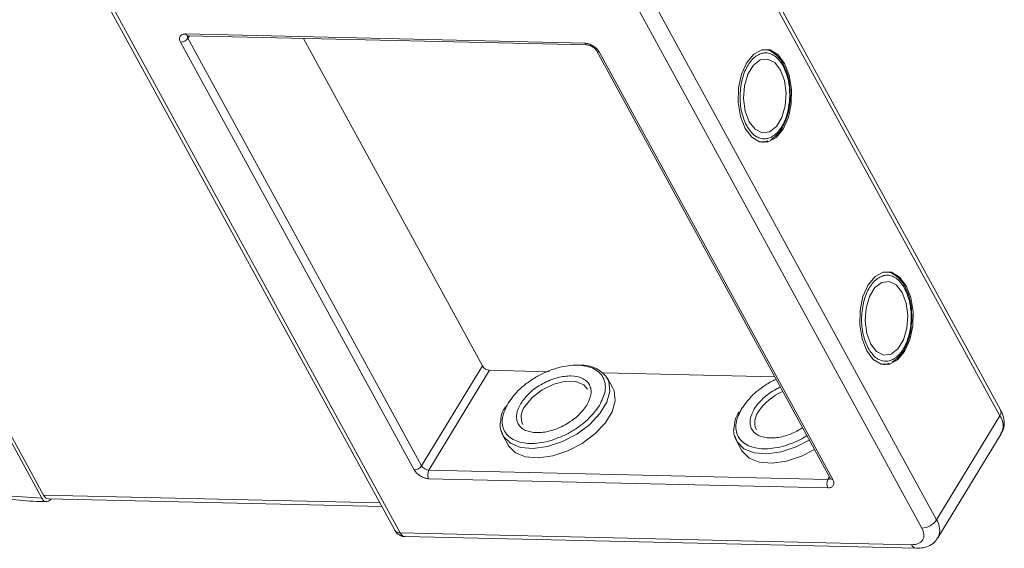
# Model space of a CAD drawing. Header units: millimetres. Extents: x -765 to 710, y 139 to 1172.
# Tile 62 of 76: x 214 to 286, y 1014 to 1053. Entities that reach past the tile are written whole.
import ezdxf

# ---------------------------------------------------------------- set-up
doc = ezdxf.new("R2010")
doc.units = ezdxf.units.MM

msp = doc.modelspace()

# ---------------------------------------------------------------- linework, layer by layer
at = {"color": 7, "linetype": 'Continuous', "lineweight": 15}
for p, q in [((264.859, 1062.468), (285.896, 1024.015)), ((285.95, 1024.454), (264.912, 1062.907)), ((215.199, 1017.95), (192.782, 1058.925)), ((192.913, 1059.14), (215.33, 1018.165)), ((218.833, 1056.549), (241.251, 1015.575)), ((219.232, 1056.358), (241.649, 1015.383)), ((281.228, 1016.342), (260.19, 1054.796)), ((259.098, 1054.198), (280.136, 1015.745)), ((225.812, 1052.161), (255.263, 1051.485)), ((242.683, 1020.028), (225.439, 1051.547)), ((226.094, 1052.025), (225.985, 1051.846)), ((243.229, 1020.327), (225.985, 1051.846)), ((225.989, 1052.028), (255.44, 1051.352)), ((234.503, 1051.833), (247.711, 1027.692)), ((256.127, 1050.934), (273.371, 1019.415)), ((256.326, 1050.838), (273.57, 1019.319)), ((270.041, 1049.673), (269.963, 1049.842)), ((268.487, 1044.19), (268.373, 1044.177)), ((268.519, 1044.206), (268.769, 1044.289)), ((279.008, 1033.283), (278.93, 1033.452)), ((243.229, 1020.327), (247.711, 1027.692)), ((277.454, 1027.8), (277.34, 1027.787)), ((277.485, 1027.817), (277.736, 1027.899)), ((243.76, 1020.003), (248.242, 1027.369)), ((248.242, 1027.369), (252.632, 1027.268)), ((256.638, 1027.176), (269.283, 1026.886)), ((257.324, 1026.093), (256.945, 1026.787)), ((285.896, 1024.015), (281.228, 1016.342)), ((249.225, 1022.563), (249.604, 1021.87)), ((281.328, 1015.019), (285.997, 1022.692)), ((266.464, 1022.167), (266.844, 1021.474)), ((273.211, 1019.327), (243.76, 1020.003)), ((273.32, 1019.507), (273.211, 1019.327)), ((273.197, 1018.705), (243.746, 1019.381)), ((240.145, 1017.596), (215.33, 1018.165)), ((215.683, 1017.899), (240.288, 1017.335)), ((279.389, 1014.517), (241.649, 1015.383)), ((242.002, 1015.117), (279.742, 1014.251))]:
    msp.add_line(p, q, dxfattribs=at)
at = {"color": 7, "linetype": 'Continuous', "lineweight": 15, "flags": 128}
for points in [[(270.016, 1049.994), (269.529, 1050.636), (268.948, 1050.982), (268.328, 1050.996), (267.731, 1050.678), (267.215, 1050.059), (266.83, 1049.199), (266.615, 1048.182), (266.591, 1047.109), (266.759, 1046.083), (267.103, 1045.206), (267.59, 1044.564), (268.172, 1044.218), (268.792, 1044.204), (269.389, 1044.522), (269.905, 1045.142), (270.289, 1046.002), (270.504, 1047.018), (270.529, 1048.092), (270.361, 1049.117), (270.016, 1049.994)], [(269.718, 1049.503), (269.282, 1050.056), (268.759, 1050.314), (268.213, 1050.244), (267.708, 1049.855), (267.306, 1049.194), (267.055, 1048.341), (266.986, 1047.399), (267.106, 1046.48), (267.402, 1045.697), (267.837, 1045.144), (268.36, 1044.886), (268.907, 1044.956), (269.412, 1045.345), (269.814, 1046.006), (270.065, 1046.859), (270.134, 1047.802), (270.013, 1048.72), (269.718, 1049.503)], [(278.983, 1033.604), (278.496, 1034.247), (277.914, 1034.592), (277.295, 1034.606), (276.698, 1034.288), (276.182, 1033.669), (275.797, 1032.809), (275.582, 1031.792), (275.558, 1030.719), (275.726, 1029.693), (276.07, 1028.816), (276.557, 1028.174), (277.139, 1027.828), (277.759, 1027.814), (278.356, 1028.132), (278.872, 1028.752), (279.256, 1029.612), (279.471, 1030.628), (279.496, 1031.702), (279.328, 1032.727), (278.983, 1033.604)], [(278.684, 1033.113), (278.249, 1033.667), (277.726, 1033.924), (277.18, 1033.854), (276.675, 1033.465), (276.273, 1032.804), (276.022, 1031.951), (275.952, 1031.009), (276.073, 1030.091), (276.369, 1029.307), (276.804, 1028.754), (277.327, 1028.496), (277.874, 1028.566), (278.378, 1028.955), (278.781, 1029.616), (279.031, 1030.469), (279.101, 1031.412), (278.98, 1032.33), (278.684, 1033.113)], [(256.999, 1026.678), (257.05, 1026.548), (257.123, 1025.822), (256.897, 1025.011), (256.389, 1024.175), (255.635, 1023.377), (254.693, 1022.674), (253.631, 1022.12), (252.528, 1021.755), (251.467, 1021.607), (250.526, 1021.687), (249.775, 1021.988), (249.269, 1022.488), (249.07, 1022.994)], [(249.604, 1021.87), (249.648, 1021.795), (250.154, 1021.294), (250.905, 1020.993), (251.846, 1020.914), (252.908, 1021.062), (254.01, 1021.427), (255.072, 1021.981), (256.015, 1022.683), (256.768, 1023.482), (257.277, 1024.318), (257.503, 1025.129), (257.429, 1025.854), (257.324, 1026.093)], [(250.858, 1024.726), (251.389, 1025.374), (252.123, 1025.937), (252.974, 1026.348), (253.839, 1026.558), (254.612, 1026.54), (255.201, 1026.297), (255.479, 1025.984)], [(271.836, 1022.22), (270.87, 1021.724), (269.768, 1021.36), (268.706, 1021.212), (267.765, 1021.291), (267.014, 1021.592), (266.508, 1022.093), (266.309, 1022.598)], [(266.844, 1021.474), (266.888, 1021.399), (267.393, 1020.899), (268.145, 1020.598), (269.086, 1020.518), (270.147, 1020.666), (271.249, 1021.031), (272.216, 1021.526)]]:
    msp.add_lwpolyline(points, dxfattribs=at)
at = {"color": 7, "linetype": 'Continuous', "lineweight": 15}
for centre, radius, start, end in [((226.013, 1052.243), 0.217, 202.38401, 263.66952), ((225.424, 1052.223), 0.676, 271.29253, 326.07318), ((226.185, 1051.976), 0.239, 166.96444, 213.12547), ((255.459, 1051.562), 0.211, 201.41619, 264.73451), ((256.304, 1051.048), 0.211, 212.59835, 275.95795), ((248.288, 1028.043), 0.676, 211.28833, 266.07738), ((255.081, 1025.504), 2.248, 31.46144, 94.78041), ((271.53, 1022.025), 4.135, 113.66206, 146.11822), ((251.87, 1023.912), 1.298, 141.16362, 204.84518), ((269.109, 1023.516), 1.298, 141.16362, 204.84518), ((285.543, 1024.281), 0.443, 323.05751, 22.98806), ((284.871, 1023.272), 1.266, 332.73921, 35.93869), ((242.668, 1020.704), 0.676, 271.29253, 326.07318), ((243.807, 1020.678), 0.676, 211.28833, 266.07738), ((244.353, 1019.678), 0.676, 151.28833, 206.07738), ((273.553, 1019.54), 0.221, 214.37766, 274.3082), ((273.804, 1019.003), 0.676, 151.28833, 206.07738), ((273.235, 1019.565), 0.239, 264.24648, 310.36926), ((215.723, 1018.319), 0.422, 201.42703, 264.62651), ((280.105, 1017.097), 1.353, 271.29253, 326.07318), ((280.126, 1015.592), 1.333, 335.01474, 34.24778), ((241.612, 1015.817), 0.436, 213.84386, 274.84199), ((242.05, 1015.548), 0.434, 202.38401, 263.66952), ((279.797, 1014.691), 0.443, 203.06997, 262.89888)]:
    msp.add_arc(centre, radius, start, end, dxfattribs=at)
for points, knots in [([(215.199, 1017.95), (214.234, 1018.002), (212.274, 1018.105), (209.116, 1018.664), (206.066, 1019.469), (203.203, 1020.462), (200.573, 1021.562), (197.96, 1022.846), (194.542, 1024.789), (191.313, 1027.028), (188.392, 1029.474), (186.194, 1031.56), (184.071, 1033.899), (182.144, 1036.447), (180.588, 1038.975), (179.382, 1041.495), (178.535, 1044.018), (178.12, 1046.318), (178.062, 1048.355), (178.276, 1050.129), (178.759, 1051.795), (179.765, 1053.839), (181.289, 1055.563), (183.264, 1056.907), (185.1, 1057.793), (187.335, 1058.477), (189.955, 1058.902), (191.849, 1058.918), (192.782, 1058.925)], [0, 0, 0, 0, 0.038823, 0.07885, 0.119997, 0.152169, 0.184336, 0.217193, 0.250044, 0.315664, 0.347836, 0.380003, 0.421155, 0.461181, 0.5, 0.538824, 0.57885, 0.619997, 0.652169, 0.684336, 0.717193, 0.750044, 0.815664, 0.847836, 0.880003, 0.921155, 0.961179, 1, 1, 1, 1]), ([(225.439, 1051.547), (225.405, 1051.626), (225.353, 1051.748), (225.362, 1051.893), (225.4, 1051.991), (225.47, 1052.07), (225.594, 1052.145), (225.727, 1052.154), (225.812, 1052.161)], [0, 0, 0, 0, 0.239443, 0.36955, 0.5, 0.630107, 0.760557, 1, 1, 1, 1]), ([(225.926, 1052.022), (225.927, 1052.023), (225.93, 1052.025), (225.969, 1052.027), (225.989, 1052.028)], [0, 0, 0, 0, 0.488825, 1, 1, 1, 1]), ([(255.263, 1051.485), (255.358, 1051.475), (255.504, 1051.458), (255.715, 1051.376), (255.874, 1051.292), (256.021, 1051.189), (256.191, 1051.041), (256.273, 1050.918), (256.326, 1050.838)], [0, 0, 0, 0, 0.239443, 0.36955, 0.5, 0.630107, 0.760557, 1, 1, 1, 1]), ([(255.44, 1051.352), (255.44, 1051.352), (255.458, 1051.353), (255.519, 1051.346), (255.608, 1051.323), (255.713, 1051.285), (255.788, 1051.243), (255.83, 1051.22)], [0, 0, 0, 0, 0.005502, 0.267632, 0.473873, 0.70006, 1, 1, 1, 1]), ([(255.83, 1051.22), (255.882, 1051.185), (255.954, 1051.136), (256.036, 1051.057), (256.088, 1050.997), (256.119, 1050.95), (256.126, 1050.935), (256.127, 1050.934)], [0, 0, 0, 0, 0.385706, 0.535653, 0.767322, 0.990927, 1, 1, 1, 1]), ([(267.215, 1045.39), (267.077, 1045.705), (266.864, 1046.192), (266.742, 1046.996), (266.718, 1047.642), (266.771, 1048.289), (266.935, 1049.077), (267.288, 1049.925), (267.795, 1050.491), (268.258, 1050.733), (268.633, 1050.789), (269.004, 1050.714), (269.461, 1050.46), (269.73, 1050.065), (269.904, 1049.81)], [0, 0, 0, 0, 0.119721, 0.184837, 0.25, 0.315115, 0.380279, 0.5, 0.619721, 0.684837, 0.75, 0.815115, 0.880279, 1, 1, 1, 1]), ([(269.963, 1049.842), (269.944, 1049.885), (269.846, 1050.107), (269.602, 1050.433), (269.228, 1050.78), (268.873, 1050.985), (268.645, 1050.995), (268.578, 1050.998)], [0, 0, 0, 0, 0.063726, 0.326043, 0.596808, 0.881417, 1, 1, 1, 1]), ([(269.904, 1049.81), (270.042, 1049.495), (270.256, 1049.008), (270.378, 1048.204), (270.401, 1047.558), (270.349, 1046.911), (270.185, 1046.123), (269.831, 1045.276), (269.325, 1044.709), (268.862, 1044.467), (268.486, 1044.411), (268.115, 1044.486), (267.658, 1044.74), (267.389, 1045.135), (267.215, 1045.39)], [0, 0, 0, 0, 0.119721, 0.184837, 0.25, 0.315115, 0.380279, 0.5, 0.619721, 0.684837, 0.75, 0.815115, 0.880279, 1, 1, 1, 1]), ([(270.437, 1047.557), (270.429, 1047.887), (270.419, 1048.347), (270.292, 1048.98), (270.186, 1049.373), (270.074, 1049.605), (270.041, 1049.673)], [0, 0, 0, 0, 0.432034, 0.604386, 0.884605, 1, 1, 1, 1]), ([(268.996, 1044.364), (269.152, 1044.473), (269.477, 1044.697), (269.845, 1045.217), (270.105, 1045.767), (270.275, 1046.304), (270.398, 1046.888), (270.423, 1047.322), (270.437, 1047.557)], [0, 0, 0, 0, 0.191308, 0.39709, 0.559843, 0.686792, 0.830349, 1, 1, 1, 1]), ([(276.182, 1029), (276.044, 1029.316), (275.831, 1029.802), (275.709, 1030.606), (275.685, 1031.252), (275.738, 1031.899), (275.901, 1032.687), (276.255, 1033.535), (276.762, 1034.101), (277.225, 1034.343), (277.6, 1034.399), (277.971, 1034.324), (278.428, 1034.07), (278.697, 1033.676), (278.871, 1033.42)], [0, 0, 0, 0, 0.119721, 0.184837, 0.25, 0.315115, 0.380279, 0.5, 0.619721, 0.684837, 0.75, 0.815115, 0.880279, 1, 1, 1, 1]), ([(278.93, 1033.452), (278.911, 1033.495), (278.812, 1033.717), (278.569, 1034.043), (278.195, 1034.39), (277.84, 1034.596), (277.612, 1034.605), (277.544, 1034.608)], [0, 0, 0, 0, 0.063726, 0.326043, 0.596808, 0.881417, 1, 1, 1, 1]), ([(278.871, 1033.42), (279.009, 1033.105), (279.222, 1032.618), (279.344, 1031.814), (279.368, 1031.168), (279.315, 1030.521), (279.152, 1029.733), (278.798, 1028.886), (278.292, 1028.319), (277.829, 1028.078), (277.453, 1028.021), (277.082, 1028.096), (276.625, 1028.35), (276.356, 1028.745), (276.182, 1029)], [0, 0, 0, 0, 0.119721, 0.184837, 0.25, 0.315115, 0.380279, 0.5, 0.619721, 0.684837, 0.75, 0.815115, 0.880279, 1, 1, 1, 1]), ([(279.404, 1031.167), (279.396, 1031.497), (279.385, 1031.958), (279.259, 1032.59), (279.153, 1032.983), (279.041, 1033.215), (279.008, 1033.283)], [0, 0, 0, 0, 0.432034, 0.604386, 0.884605, 1, 1, 1, 1]), ([(277.963, 1027.974), (278.119, 1028.083), (278.444, 1028.307), (278.812, 1028.827), (279.072, 1029.377), (279.242, 1029.914), (279.365, 1030.498), (279.39, 1030.932), (279.404, 1031.167)], [0, 0, 0, 0, 0.191308, 0.39709, 0.559843, 0.686792, 0.830349, 1, 1, 1, 1]), ([(249.606, 1024.941), (249.871, 1025.303), (250.28, 1025.86), (251.11, 1026.522), (251.827, 1026.974), (252.596, 1027.336), (253.594, 1027.666), (254.779, 1027.818), (255.75, 1027.617), (256.324, 1027.25), (256.637, 1026.863), (256.791, 1026.392), (256.804, 1025.71), (256.533, 1025.15), (256.358, 1024.786)], [0, 0, 0, 0, 0.119728, 0.18418, 0.25, 0.31582, 0.380272, 0.5, 0.619728, 0.68418, 0.75, 0.81582, 0.880272, 1, 1, 1, 1]), ([(255.424, 1024.808), (255.551, 1025.071), (255.747, 1025.477), (255.739, 1025.971), (255.625, 1026.31), (255.401, 1026.59), (254.985, 1026.855), (254.282, 1027.002), (253.422, 1026.891), (252.7, 1026.652), (252.146, 1026.389), (251.629, 1026.065), (251.029, 1025.586), (250.732, 1025.182), (250.539, 1024.92)], [0, 0, 0, 0, 0.119721, 0.184886, 0.25, 0.315164, 0.380279, 0.5, 0.619721, 0.684886, 0.75, 0.815164, 0.880279, 1, 1, 1, 1]), ([(266.845, 1024.546), (267.111, 1024.908), (267.519, 1025.466), (268.351, 1026.123), (268.918, 1026.497), (269.278, 1026.661), (269.381, 1026.707)], [0, 0, 0, 0, 0.433428, 0.66675, 0.905024, 1, 1, 1, 1]), ([(269.698, 1026.128), (269.595, 1026.082), (269.307, 1025.952), (268.869, 1025.668), (268.268, 1025.191), (267.971, 1024.786), (267.779, 1024.524)], [0, 0, 0, 0, 0.126659, 0.354302, 0.581769, 1, 1, 1, 1]), ([(249.394, 1024.67), (249.314, 1024.531), (249.114, 1024.185), (249.085, 1023.855), (249.068, 1023.658)], [0, 0, 0, 0, 0.401017, 1, 1, 1, 1]), ([(256.358, 1024.786), (256.092, 1024.425), (255.683, 1023.868), (254.853, 1023.206), (254.136, 1022.754), (253.367, 1022.392), (252.369, 1022.062), (251.184, 1021.909), (250.213, 1022.111), (249.639, 1022.478), (249.327, 1022.865), (249.172, 1023.336), (249.16, 1024.018), (249.43, 1024.578), (249.606, 1024.941)], [0, 0, 0, 0, 0.119728, 0.18418, 0.25, 0.31582, 0.380272, 0.5, 0.619728, 0.68418, 0.75, 0.81582, 0.880272, 1, 1, 1, 1]), ([(250.539, 1024.92), (250.412, 1024.657), (250.217, 1024.25), (250.225, 1023.757), (250.339, 1023.418), (250.562, 1023.138), (250.978, 1022.873), (251.681, 1022.726), (252.541, 1022.837), (253.263, 1023.076), (253.817, 1023.338), (254.334, 1023.663), (254.934, 1024.142), (255.231, 1024.546), (255.424, 1024.808)], [0, 0, 0, 0, 0.119721, 0.184886, 0.25, 0.315164, 0.380279, 0.5, 0.619721, 0.684886, 0.75, 0.815164, 0.880279, 1, 1, 1, 1]), ([(271.654, 1022.554), (271.559, 1022.492), (271.227, 1022.277), (270.605, 1021.999), (269.61, 1021.664), (268.423, 1021.514), (267.453, 1021.715), (266.879, 1022.082), (266.566, 1022.469), (266.411, 1022.941), (266.399, 1023.622), (266.669, 1024.182), (266.845, 1024.546)], [0, 0, 0, 0, 0.033799, 0.118592, 0.201624, 0.355866, 0.510108, 0.59314, 0.677933, 0.762726, 0.845758, 1, 1, 1, 1]), ([(267.779, 1024.524), (267.652, 1024.261), (267.456, 1023.855), (267.464, 1023.361), (267.578, 1023.023), (267.801, 1022.742), (268.217, 1022.478), (268.92, 1022.331), (269.781, 1022.441), (270.501, 1022.682), (270.978, 1022.899), (271.242, 1023.071), (271.337, 1023.133)], [0, 0, 0, 0, 0.152268, 0.235147, 0.317962, 0.400841, 0.483657, 0.635924, 0.788192, 0.871071, 0.953886, 1, 1, 1, 1]), ([(195.323, 1024.193), (196.171, 1023.695), (197.36, 1022.998), (199.16, 1022.073), (200.704, 1021.337), (202.558, 1020.545), (204.507, 1019.812), (206.54, 1019.156), (208.617, 1018.602), (210.709, 1018.163), (212.785, 1017.862), (214.406, 1017.707), (215.303, 1017.702), (215.544, 1017.701)], [0, 0, 0, 0, 0.1287816, 0.1805843, 0.2663985, 0.355065, 0.4497361, 0.548024, 0.6489718, 0.7518293, 0.8560851, 0.9613879, 1, 1, 1, 1]), ([(266.634, 1024.275), (266.553, 1024.136), (266.353, 1023.789), (266.324, 1023.46), (266.307, 1023.262)], [0, 0, 0, 0, 0.401017, 1, 1, 1, 1]), ([(285.978, 1022.72), (286.038, 1022.812), (286.212, 1023.076), (286.236, 1023.612), (286.137, 1024.103), (285.984, 1024.369), (285.936, 1024.451)], [0, 0, 0, 0, 0.179646, 0.517827, 0.85097, 1, 1, 1, 1]), ([(249.068, 1023.658), (249.048, 1023.571), (248.954, 1023.161), (249.106, 1022.826), (249.225, 1022.563)], [0, 0, 0, 0, 0.212887, 1, 1, 1, 1]), ([(266.307, 1023.262), (266.287, 1023.175), (266.193, 1022.765), (266.345, 1022.431), (266.464, 1022.167)], [0, 0, 0, 0, 0.212887, 1, 1, 1, 1]), ([(243.746, 1019.381), (243.651, 1019.392), (243.504, 1019.408), (243.294, 1019.49), (243.135, 1019.574), (242.988, 1019.677), (242.818, 1019.826), (242.736, 1019.948), (242.683, 1020.028)], [0, 0, 0, 0, 0.239443, 0.3695502, 0.4999998, 0.6301073, 0.760557, 1, 1, 1, 1]), ([(273.371, 1019.415), (273.378, 1019.4), (273.394, 1019.369), (273.395, 1019.35), (273.395, 1019.354), (273.395, 1019.355)], [0, 0, 0, 0, 0.437848, 0.899625, 1, 1, 1, 1]), ([(273.57, 1019.319), (273.604, 1019.24), (273.656, 1019.118), (273.647, 1018.973), (273.609, 1018.875), (273.539, 1018.796), (273.415, 1018.722), (273.282, 1018.712), (273.197, 1018.705)], [0, 0, 0, 0, 0.239443, 0.36955, 0.5, 0.630107, 0.760557, 1, 1, 1, 1]), ([(215.884, 1017.895), (215.849, 1017.848), (215.768, 1017.74), (215.609, 1017.673), (215.437, 1017.693), (215.295, 1017.797), (215.227, 1017.907), (215.199, 1017.95)], [0, 0, 0, 0, 0.17322, 0.399252, 0.625285, 0.851317, 1, 1, 1, 1]), ([(241.253, 1015.576), (241.258, 1015.565), (241.3, 1015.476), (241.434, 1015.325), (241.677, 1015.175), (241.886, 1015.103), (241.996, 1015.12), (242.002, 1015.121)], [0, 0, 0, 0, 0.038505, 0.323132, 0.637905, 0.979005, 1, 1, 1, 1]), ([(280.136, 1015.745), (280.203, 1015.587), (280.308, 1015.343), (280.289, 1015.053), (280.213, 1014.857), (280.074, 1014.699), (279.825, 1014.55), (279.56, 1014.53), (279.389, 1014.517)], [0, 0, 0, 0, 0.239443, 0.369807, 0.5, 0.630364, 0.760557, 1, 1, 1, 1]), ([(279.742, 1014.253), (279.909, 1014.258), (280.259, 1014.268), (280.75, 1014.45), (281.143, 1014.714), (281.267, 1014.964), (281.309, 1015.048)], [0, 0, 0, 0, 0.261134, 0.549314, 0.849586, 1, 1, 1, 1])]:
    msp.add_open_spline(points, degree=3, knots=knots, dxfattribs=at)

doc.saveas('drawing.dxf')
